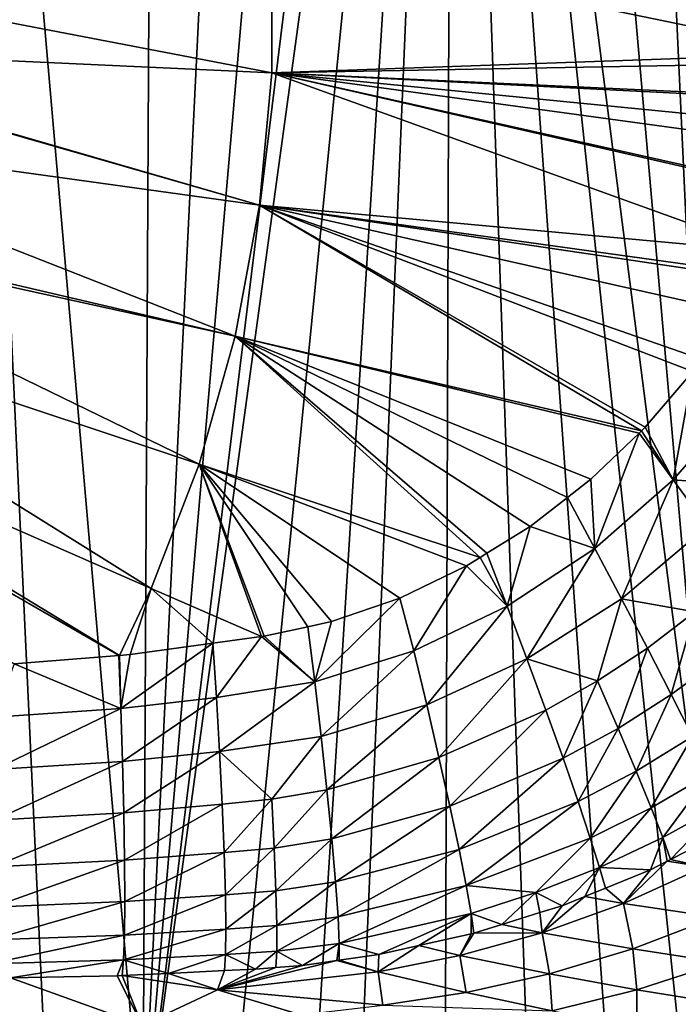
# Model space of a CAD drawing. Extents: x -922 to 922, y -424 to 424.
# Tile 61 of 71: x 335 to 520, y -280 to -4. Entities that reach past the tile are written whole.
import ezdxf

# ---------------------------------------------------------------- set-up
doc = ezdxf.new("R2010")
doc.units = 0
doc.linetypes.add('SOLIDLINE', pattern=[0])
doc.layers.add('BE3C_Starlet_Oval_Sil_2740CFXXK', color=252, linetype='SOLIDLINE')

msp = doc.modelspace()

# ---------------------------------------------------------------- linework, layer by layer
at = {"layer": 'BE3C_Starlet_Oval_Sil_2740CFXXK', "color": 252}
for points in [[(369.986, -322.307), (343.791, -322.722), (313.814, 322.796)], [(313.814, 322.796), (343.791, -322.722), (315.408, -322.801)], [(313.814, 322.796), (373.337, 322.224), (369.986, -322.307)], [(369.986, -322.307), (373.337, 322.224), (401.442, 320.776)], [(369.986, -322.307), (401.442, 320.776), (425.386, 317.649)], [(425.386, 317.649), (448.188, 312.648), (369.986, -322.307)], [(369.986, -322.307), (448.188, 312.648), (456.811, 310.242)], [(369.986, -322.307), (456.811, 310.242), (394.217, -321.329)], [(394.217, -321.329), (456.811, 310.242), (417.294, -318.942)], [(456.811, 310.242), (430.528, -316.697), (417.294, -318.942)], [(456.811, 310.242), (454.721, -310.849), (430.528, -316.697)], [(477.982, -303.329), (454.721, -310.849), (456.811, 310.242)], [(477.982, -303.329), (456.811, 310.242), (500.162, -294.727)], [(500.162, -294.727), (456.811, 310.242), (519.991, -285.274)], [(519.991, -285.274), (456.811, 310.242), (532.273, -278.278)], [(532.273, -278.278), (456.811, 310.242), (481.378, 302.104)], [(532.273, -278.278), (481.378, 302.104), (506.021, 292.165)], [(506.021, 292.165), (525.014, 282.495), (532.273, -278.278)], [(406.12, 18.6608, 171.337), (249.649, 11.4712, 164.797), (406.12, -18.6546, 171.337)], [(406.12, -18.6546, 171.337), (560.435, -13.2792, 179.862), (406.12, 18.6608, 171.337)], [(406.12, 18.6608, 171.337), (560.435, -13.2792, 179.862), (561.058, -0.15893, 179.891)], [(406.12, -18.6546, 171.337), (249.649, 11.4712, 164.797), (249.65, -11.4673, 164.797)], [(249.611, -11.8896, 164.797), (247.546, -34.3092, 164.797), (402.699, -55.8128, 171.337)], [(402.699, -55.8128, 171.337), (249.65, -11.4673, 164.797), (249.611, -11.8896, 164.797)], [(406.12, -18.6546, 171.337), (249.65, -11.4673, 164.797), (402.699, -55.8128, 171.337)], [(406.12, -18.6546, 171.337), (560.314, -15.8219, 179.856), (560.435, -13.2792, 179.862)], [(558.671, -25.6533, 179.781), (560.314, -15.8219, 179.856), (406.12, -18.6546, 171.337)], [(402.699, -55.8128, 171.337), (544.986, -68.7437, 179.165), (406.12, -18.6546, 171.337)], [(552.202, -51.3702, 179.488), (555.721, -39.178, 179.648), (406.12, -18.6546, 171.337)], [(406.12, -18.6546, 171.337), (544.986, -68.7437, 179.165), (551.956, -51.9634, 179.477)], [(406.12, -18.6546, 171.337), (551.956, -51.9634, 179.477), (552.202, -51.3702, 179.488)], [(555.721, -39.178, 179.648), (557.358, -33.5037, 179.722), (406.12, -18.6546, 171.337)], [(406.12, -18.6546, 171.337), (557.358, -33.5037, 179.722), (558.564, -26.2913, 179.776)], [(406.12, -18.6546, 171.337), (558.564, -26.2913, 179.776), (558.671, -25.6533, 179.781)], [(243.358, -56.862, 164.797), (395.885, -92.5009, 171.337), (247.546, -34.3092, 164.797)], [(402.699, -55.8128, 171.337), (247.546, -34.3092, 164.797), (395.885, -92.5009, 171.337)], [(242.783, -58.8952, 164.797), (395.885, -92.5009, 171.337), (243.358, -56.862, 164.797)], [(402.699, -55.8128, 171.337), (395.885, -92.5009, 171.337), (509.746, -119.088, 177.618)], [(402.699, -55.8128, 171.337), (541.557, -75.0282, 179.012), (544.986, -68.7437, 179.165)], [(509.746, -119.088, 177.618), (510.816, -118.062, 177.664), (402.699, -55.8128, 171.337)], [(402.699, -55.8128, 171.337), (510.816, -118.062, 177.664), (524.168, -102.45, 178.245)], [(402.699, -55.8128, 171.337), (524.168, -102.45, 178.245), (526.588, -98.9434, 178.352)], [(526.588, -98.9434, 178.352), (535.746, -85.6778, 178.754), (402.699, -55.8128, 171.337)], [(402.699, -55.8128, 171.337), (535.746, -85.6778, 178.754), (540.879, -76.2709, 178.982)], [(402.699, -55.8128, 171.337), (540.879, -76.2709, 178.982), (541.557, -75.0282, 179.012)], [(237.119, -78.9357, 164.797), (385.737, -128.41, 171.337), (242.783, -58.8952, 164.797)], [(242.783, -58.8952, 164.797), (385.737, -128.41, 171.337), (395.885, -92.5009, 171.337)], [(228.883, -100.344, 164.797), (372.338, -163.237, 171.337), (237.119, -78.9357, 164.797)], [(237.119, -78.9357, 164.797), (372.338, -163.237, 171.337), (385.737, -128.41, 171.337)], [(385.737, -128.41, 171.337), (464.529, -154.584, 175.677), (395.885, -92.5009, 171.337)], [(395.885, -92.5009, 171.337), (464.529, -154.584, 175.677), (466.45, -153.392, 175.759)], [(395.885, -92.5009, 171.337), (466.45, -153.392, 175.759), (478.586, -145.865, 176.278)], [(478.586, -145.865, 176.278), (488.983, -137.792, 176.724), (395.885, -92.5009, 171.337)], [(395.885, -92.5009, 171.337), (488.983, -137.792, 176.724), (495.607, -132.649, 177.008)], [(395.885, -92.5009, 171.337), (495.607, -132.649, 177.008), (509.092, -119.715, 177.589)], [(509.746, -119.088, 177.618), (395.885, -92.5009, 171.337), (509.092, -119.715, 177.589)], [(227.198, -103.753, 164.797), (363.433, -182.072, 171.339), (228.883, -100.344, 164.797)], [(228.883, -100.344, 164.797), (363.433, -182.072, 171.339), (372.338, -163.237, 171.337)], [(333.902, -184.441, 170.151), (363.2, -182.091, 171.33), (227.198, -103.753, 164.797)], [(227.198, -103.753, 164.797), (363.2, -182.091, 171.33), (363.433, -182.072, 171.339)], [(518.668, -132.807, 179.374), (524.168, -102.45, 178.245), (510.816, -118.062, 177.664)], [(538.151, -110.493, 180.168), (524.168, -102.45, 178.245), (518.668, -132.807, 179.374)], [(518.668, -132.807, 179.374), (539.211, -134.424, 183.757), (538.151, -110.493, 180.168)], [(510.816, -118.062, 177.664), (509.746, -119.088, 177.618), (518.668, -132.807, 179.374)], [(496.683, -152.039, 178.468), (509.092, -119.715, 177.589), (495.607, -132.649, 177.008)], [(518.668, -132.807, 179.374), (509.092, -119.715, 177.589), (496.683, -152.039, 178.468)], [(518.668, -132.807, 179.374), (509.746, -119.088, 177.618), (509.092, -119.715, 177.589)], [(372.338, -163.237, 171.337), (403.268, -176.769, 173.029), (385.737, -128.41, 171.337)], [(460.733, -156.939, 175.514), (464.529, -154.584, 175.677), (385.737, -128.41, 171.337)], [(385.737, -128.41, 171.337), (403.268, -176.769, 173.029), (403.997, -176.669, 173.06)], [(385.737, -128.41, 171.337), (403.997, -176.669, 173.06), (416.262, -174.003, 173.596)], [(416.262, -174.003, 173.596), (422.903, -172.56, 173.887), (385.737, -128.41, 171.337)], [(385.737, -128.41, 171.337), (422.903, -172.56, 173.887), (441.984, -165.951, 174.711)], [(385.737, -128.41, 171.337), (441.984, -165.951, 174.711), (460.733, -156.939, 175.514)], [(496.683, -152.039, 178.468), (495.607, -132.649, 177.008), (488.983, -137.792, 176.724)], [(518.668, -132.807, 179.374), (496.683, -152.039, 178.468), (504.188, -166.181, 182.525)], [(504.188, -166.181, 182.525), (528.154, -145.912, 183.382), (518.668, -132.807, 179.374)], [(518.668, -132.807, 179.374), (528.154, -145.912, 183.382), (539.211, -134.424, 183.757)], [(496.683, -152.039, 178.468), (488.983, -137.792, 176.724), (478.586, -145.865, 176.278)], [(478.586, -145.865, 176.278), (466.45, -153.392, 175.759), (472.143, -168.239, 177.449)], [(478.586, -145.865, 176.278), (472.143, -168.239, 177.449), (496.683, -152.039, 178.468)], [(504.188, -166.181, 182.525), (524.714, -169.843, 189.332), (528.154, -145.912, 183.382)], [(472.143, -168.239, 177.449), (464.529, -154.584, 175.677), (460.733, -156.939, 175.514)], [(466.45, -153.392, 175.759), (464.529, -154.584, 175.677), (472.143, -168.239, 177.449)], [(496.683, -152.039, 178.468), (472.143, -168.239, 177.449), (477.67, -183.017, 181.531)], [(496.683, -152.039, 178.468), (477.67, -183.017, 181.531), (504.188, -166.181, 182.525)], [(445.954, -180.809, 176.356), (460.733, -156.939, 175.514), (441.984, -165.951, 174.711)], [(472.143, -168.239, 177.449), (460.733, -156.939, 175.514), (445.954, -180.809, 176.356)], [(363.433, -182.072, 171.339), (366.364, -181.837, 171.457), (372.338, -163.237, 171.337)], [(372.338, -163.237, 171.337), (366.364, -181.837, 171.457), (389.588, -178.648, 172.446)], [(372.338, -163.237, 171.337), (389.588, -178.648, 172.446), (403.268, -176.769, 173.029)], [(445.954, -180.809, 176.356), (441.984, -165.951, 174.711), (418.185, -189.448, 175.192)], [(418.185, -189.448, 175.192), (441.984, -165.951, 174.711), (422.903, -172.56, 173.887)], [(449.58, -195.938, 180.457), (472.143, -168.239, 177.449), (445.954, -180.809, 176.356)], [(477.67, -183.017, 181.531), (472.143, -168.239, 177.449), (449.58, -195.938, 180.457)], [(504.188, -166.181, 182.525), (477.67, -183.017, 181.531), (497.437, -189.212, 188.536)], [(504.188, -166.181, 182.525), (497.437, -189.212, 188.536), (511.418, -179.993, 188.957)], [(511.418, -179.993, 188.957), (524.714, -169.843, 189.332), (504.188, -166.181, 182.525)], [(511.418, -179.993, 188.957), (518.126, -193.014, 197.673), (524.714, -169.843, 189.332)], [(524.714, -169.843, 189.332), (518.126, -193.014, 197.673), (532.377, -182.493, 197.932)], [(418.185, -189.448, 175.192), (422.903, -172.56, 173.887), (416.262, -174.003, 173.596)], [(418.185, -189.448, 175.192), (403.997, -176.669, 173.06), (403.268, -176.769, 173.029)], [(416.262, -174.003, 173.596), (403.997, -176.669, 173.06), (418.185, -189.448, 175.192)], [(390.593, -193.835, 173.982), (389.588, -178.648, 172.446), (363.785, -196.907, 172.835)], [(363.785, -196.907, 172.835), (389.588, -178.648, 172.446), (366.364, -181.837, 171.457)], [(390.593, -193.835, 173.982), (403.268, -176.769, 173.029), (389.588, -178.648, 172.446)], [(418.185, -189.448, 175.192), (403.268, -176.769, 173.029), (390.593, -193.835, 173.982)], [(363.785, -196.907, 172.835), (363.2, -182.091, 171.33), (333.902, -184.441, 170.151)], [(363.433, -182.072, 171.339), (363.2, -182.091, 171.33), (363.785, -196.907, 172.835)], [(363.785, -196.907, 172.835), (366.364, -181.837, 171.457), (363.433, -182.072, 171.339)], [(419.97, -204.81, 179.334), (445.954, -180.809, 176.356), (418.185, -189.448, 175.192)], [(449.58, -195.938, 180.457), (445.954, -180.809, 176.356), (419.97, -204.81, 179.334)], [(497.437, -189.212, 188.536), (503.198, -202.511, 197.356), (511.418, -179.993, 188.957)], [(511.418, -179.993, 188.957), (503.198, -202.511, 197.356), (518.126, -193.014, 197.673)], [(363.785, -196.907, 172.835), (333.902, -184.441, 170.151), (328.316, -199.358, 171.41)], [(449.58, -195.938, 180.457), (452.998, -210.649, 187.105), (477.67, -183.017, 181.531)], [(477.67, -183.017, 181.531), (452.998, -210.649, 187.105), (482.953, -197.417, 188.078)], [(477.67, -183.017, 181.531), (482.953, -197.417, 188.078), (497.437, -189.212, 188.536)], [(518.126, -193.014, 197.673), (524.086, -204.817, 208.43), (532.377, -182.493, 197.932)], [(391.48, -209.026, 178.07), (418.185, -189.448, 175.192), (390.593, -193.835, 173.982)], [(419.97, -204.81, 179.334), (418.185, -189.448, 175.192), (391.48, -209.026, 178.07)], [(482.953, -197.417, 188.078), (487.787, -210.908, 196.99), (497.437, -189.212, 188.536)], [(497.437, -189.212, 188.536), (487.787, -210.908, 196.99), (503.198, -202.511, 197.356)], [(503.198, -202.511, 197.356), (508.266, -214.495, 208.242), (518.126, -193.014, 197.673)], [(518.126, -193.014, 197.673), (508.266, -214.495, 208.242), (524.086, -204.817, 208.43)], [(364.27, -211.79, 176.835), (390.593, -193.835, 173.982), (363.785, -196.907, 172.835)], [(391.48, -209.026, 178.07), (390.593, -193.835, 173.982), (364.27, -211.79, 176.835)], [(419.97, -204.81, 179.334), (421.584, -219.713, 186.123), (449.58, -195.938, 180.457)], [(449.58, -195.938, 180.457), (421.584, -219.713, 186.123), (452.998, -210.649, 187.105)], [(328.339, -214.028, 175.372), (363.785, -196.907, 172.835), (328.316, -199.358, 171.41)], [(364.27, -211.79, 176.835), (363.785, -196.907, 172.835), (328.339, -214.028, 175.372)], [(452.998, -210.649, 187.105), (456.059, -224.341, 196.192), (482.953, -197.417, 188.078)], [(482.953, -197.417, 188.078), (456.059, -224.341, 196.192), (487.787, -210.908, 196.99)], [(487.787, -210.908, 196.99), (491.991, -222.994, 207.991), (503.198, -202.511, 197.356)], [(503.198, -202.511, 197.356), (491.991, -222.994, 207.991), (508.266, -214.495, 208.242)], [(391.48, -209.026, 178.07), (406.091, -222.324, 185.555), (419.97, -204.81, 179.334)], [(419.97, -204.81, 179.334), (406.091, -222.324, 185.555), (421.584, -219.713, 186.123)], [(508.266, -214.495, 208.242), (512.483, -224.79, 220.799), (524.086, -204.817, 208.43)], [(524.086, -204.817, 208.43), (512.483, -224.79, 220.799), (529.12, -215.049, 220.855)], [(364.27, -211.79, 176.835), (364.629, -226.213, 183.422), (391.48, -209.026, 178.07)], [(391.48, -209.026, 178.07), (364.629, -226.213, 183.422), (392.223, -223.753, 184.796)], [(391.48, -209.026, 178.07), (392.223, -223.753, 184.796), (406.091, -222.324, 185.555)], [(328.339, -214.028, 175.372), (328.259, -228.237, 181.907), (364.27, -211.79, 176.835)], [(364.27, -211.79, 176.835), (328.259, -228.237, 181.907), (364.629, -226.213, 183.422)], [(421.584, -219.713, 186.123), (422.946, -233.492, 195.437), (452.998, -210.649, 187.105)], [(452.998, -210.649, 187.105), (422.946, -233.492, 195.437), (456.059, -224.341, 196.192)], [(456.059, -224.341, 196.192), (458.633, -236.462, 207.41), (487.787, -210.908, 196.99)], [(487.787, -210.908, 196.99), (458.633, -236.462, 207.41), (491.991, -222.994, 207.991)], [(491.991, -222.994, 207.991), (495.429, -233.28, 220.661), (508.266, -214.495, 208.242)], [(508.266, -214.495, 208.242), (495.429, -233.28, 220.661), (512.483, -224.79, 220.799)], [(515.753, -233.146, 234.54), (529.12, -215.049, 220.855), (512.483, -224.79, 220.799)], [(533.117, -223.468, 234.49), (529.12, -215.049, 220.855), (515.753, -233.146, 234.54)], [(406.091, -222.324, 185.555), (406.809, -236.075, 194.93), (421.584, -219.713, 186.123)], [(421.584, -219.713, 186.123), (406.809, -236.075, 194.93), (422.946, -233.492, 195.437)], [(392.223, -223.753, 184.796), (392.781, -237.339, 194.039), (406.091, -222.324, 185.555)], [(406.091, -222.324, 185.555), (392.781, -237.339, 194.039), (406.809, -236.075, 194.93)], [(458.633, -236.462, 207.41), (460.633, -246.58, 220.291), (491.991, -222.994, 207.991)], [(491.991, -222.994, 207.991), (460.633, -246.58, 220.291), (495.429, -233.28, 220.661)], [(533.117, -223.468, 234.49), (515.753, -233.146, 234.54), (517.952, -239.263, 248.925)], [(517.952, -239.263, 248.925), (535.832, -230.075, 248.842), (533.117, -223.468, 234.49)], [(328.259, -228.237, 181.907), (328.071, -241.317, 190.898), (364.629, -226.213, 183.422)], [(364.629, -226.213, 183.422), (328.071, -241.317, 190.898), (364.841, -239.513, 192.48)], [(364.629, -226.213, 183.422), (364.841, -239.513, 192.48), (392.223, -223.753, 184.796)], [(392.223, -223.753, 184.796), (364.841, -239.513, 192.48), (392.781, -237.339, 194.039)], [(422.946, -233.492, 195.437), (423.992, -245.541, 206.935), (456.059, -224.341, 196.192)], [(456.059, -224.341, 196.192), (423.992, -245.541, 206.935), (458.633, -236.462, 207.41)], [(498.021, -241.51, 234.486), (512.483, -224.79, 220.799), (495.429, -233.28, 220.661)], [(515.753, -233.146, 234.54), (512.483, -224.79, 220.799), (498.021, -241.51, 234.486)], [(535.832, -230.075, 248.842), (517.952, -239.263, 248.925), (527.366, -241.345, 264.313)], [(406.809, -236.075, 194.93), (407.287, -248.047, 206.504), (422.946, -233.492, 195.437)], [(422.946, -233.492, 195.437), (407.287, -248.047, 206.504), (423.992, -245.541, 206.935)], [(480.125, -248.569, 234.372), (495.429, -233.28, 220.661), (460.633, -246.58, 220.291)], [(498.021, -241.51, 234.486), (495.429, -233.28, 220.661), (480.125, -248.569, 234.372)], [(498.021, -241.51, 234.486), (512.347, -242.144, 248.95), (515.753, -233.146, 234.54)], [(515.753, -233.146, 234.54), (512.347, -242.144, 248.95), (516.928, -239.789, 248.929)], [(515.753, -233.146, 234.54), (516.928, -239.789, 248.929), (517.952, -239.263, 248.925)], [(364.841, -239.513, 192.48), (364.89, -251.082, 203.665), (392.781, -237.339, 194.039)], [(392.781, -237.339, 194.039), (364.89, -251.082, 203.665), (393.124, -249.169, 205.452)], [(392.781, -237.339, 194.039), (393.124, -249.169, 205.452), (406.809, -236.075, 194.93)], [(406.809, -236.075, 194.93), (393.124, -249.169, 205.452), (407.287, -248.047, 206.504)], [(423.992, -245.541, 206.935), (424.684, -255.396, 220.096), (458.633, -236.462, 207.41)], [(458.633, -236.462, 207.41), (424.684, -255.396, 220.096), (460.633, -246.58, 220.291)], [(328.071, -241.317, 190.898), (327.781, -252.659, 201.997), (364.841, -239.513, 192.48)], [(364.841, -239.513, 192.48), (327.781, -252.659, 201.997), (364.89, -251.082, 203.665)], [(527.366, -241.345, 264.313), (516.928, -239.789, 248.929), (504.777, -251.59, 265.173)], [(504.777, -251.59, 265.173), (516.928, -239.789, 248.929), (512.347, -242.144, 248.95)], [(527.366, -241.345, 264.313), (517.952, -239.263, 248.925), (516.928, -239.789, 248.929)], [(487.492, -252.252, 248.862), (498.021, -241.51, 234.486), (480.125, -248.569, 234.372)], [(493.898, -249.647, 248.884), (498.021, -241.51, 234.486), (487.492, -252.252, 248.862)], [(493.898, -249.647, 248.884), (499.643, -247.31, 248.905), (498.021, -241.51, 234.486)], [(498.021, -241.51, 234.486), (499.643, -247.31, 248.905), (512.347, -242.144, 248.95)], [(504.777, -251.59, 265.173), (512.347, -242.144, 248.95), (499.643, -247.31, 248.905)], [(504.777, -251.59, 265.173), (530.542, -255.41, 305.462), (527.366, -241.345, 264.313)], [(407.287, -248.047, 206.504), (407.51, -257.766, 219.736), (423.992, -245.541, 206.935)], [(423.992, -245.541, 206.935), (407.51, -257.766, 219.736), (424.684, -255.396, 220.096)], [(393.124, -249.169, 205.452), (393.242, -258.777, 218.503), (407.287, -248.047, 206.504)], [(407.287, -248.047, 206.504), (393.242, -258.777, 218.503), (407.51, -257.766, 219.736)], [(424.684, -255.396, 220.096), (425.015, -262.793, 234.29), (460.633, -246.58, 220.291)], [(460.633, -246.58, 220.291), (425.015, -262.793, 234.29), (462.014, -254.433, 234.265)], [(460.633, -246.58, 220.291), (462.014, -254.433, 234.265), (480.125, -248.569, 234.372)], [(499.643, -247.31, 248.905), (493.898, -249.647, 248.884), (504.777, -251.59, 265.173)], [(327.781, -252.659, 201.997), (327.405, -261.808, 214.677), (364.89, -251.082, 203.665)], [(364.89, -251.082, 203.665), (327.405, -261.808, 214.677), (364.78, -260.463, 216.453)], [(364.89, -251.082, 203.665), (364.78, -260.463, 216.453), (393.124, -249.169, 205.452)], [(393.124, -249.169, 205.452), (364.78, -260.463, 216.453), (393.242, -258.777, 218.503)], [(480.125, -248.569, 234.372), (462.014, -254.433, 234.265), (470.595, -257.488, 248.781)], [(480.125, -248.569, 234.372), (470.595, -257.488, 248.781), (481.289, -254.174, 248.832)], [(487.492, -252.252, 248.862), (480.125, -248.569, 234.372), (481.289, -254.174, 248.832)], [(504.777, -251.59, 265.173), (493.898, -249.647, 248.884), (481.886, -259.863, 266.031)], [(481.886, -259.863, 266.031), (493.898, -249.647, 248.884), (487.492, -252.252, 248.862)], [(481.886, -259.863, 266.031), (487.492, -252.252, 248.862), (481.289, -254.174, 248.832)], [(481.886, -259.863, 266.031), (507.363, -264.344, 306.436), (504.777, -251.59, 265.173)], [(504.777, -251.59, 265.173), (507.363, -264.344, 306.436), (530.542, -255.41, 305.462)], [(407.51, -257.766, 219.736), (407.483, -264.973, 233.98), (424.684, -255.396, 220.096)], [(424.684, -255.396, 220.096), (407.483, -264.973, 233.98), (425.015, -262.793, 234.29)], [(436.108, -265.888, 248.771), (462.014, -254.433, 234.265), (425.015, -262.793, 234.29)], [(447.316, -263.405, 248.757), (462.014, -254.433, 234.265), (436.108, -265.888, 248.771)], [(447.316, -263.405, 248.757), (461.999, -260.151, 248.739), (462.014, -254.433, 234.265)], [(462.014, -254.433, 234.265), (461.999, -260.151, 248.739), (462.773, -259.912, 248.743)], [(462.014, -254.433, 234.265), (462.773, -259.912, 248.743), (470.595, -257.488, 248.781)], [(470.595, -257.488, 248.781), (481.886, -259.863, 266.031), (481.289, -254.174, 248.832)], [(507.363, -264.344, 306.436), (532.078, -268.172, 347.388), (530.542, -255.41, 305.462)], [(364.78, -260.463, 216.453), (364.523, -267.405, 230.218), (393.242, -258.777, 218.503)], [(393.242, -258.777, 218.503), (364.523, -267.405, 230.218), (393.145, -265.906, 232.555)], [(393.242, -258.777, 218.503), (393.145, -265.906, 232.555), (407.51, -257.766, 219.736)], [(407.51, -257.766, 219.736), (393.145, -265.906, 232.555), (407.483, -264.973, 233.98)], [(462.773, -259.912, 248.743), (481.886, -259.863, 266.031), (470.595, -257.488, 248.781)], [(327.405, -261.808, 214.677), (326.964, -268.517, 228.304), (364.78, -260.463, 216.453)], [(364.78, -260.463, 216.453), (326.964, -268.517, 228.304), (364.523, -267.405, 230.218)], [(461.999, -260.151, 248.739), (447.316, -263.405, 248.757), (458.886, -266.225, 266.873)], [(462.773, -259.912, 248.743), (458.886, -266.225, 266.873), (481.886, -259.863, 266.031)], [(458.886, -266.225, 266.873), (483.985, -271.386, 307.392), (481.886, -259.863, 266.031)], [(461.999, -260.151, 248.739), (458.886, -266.225, 266.873), (462.773, -259.912, 248.743)], [(481.886, -259.863, 266.031), (483.985, -271.386, 307.392), (507.363, -264.344, 306.436)], [(393.145, -265.906, 232.555), (401.547, -269.994, 247.903), (407.483, -264.973, 233.98)], [(407.483, -264.973, 233.98), (401.547, -269.994, 247.903), (407.241, -269.576, 248.45)], [(407.483, -264.973, 233.98), (407.241, -269.576, 248.45), (414.738, -269.025, 249.171)], [(414.738, -269.025, 249.171), (425.015, -262.793, 234.29), (407.483, -264.973, 233.98)], [(424.345, -267.615, 248.991), (425.015, -262.793, 234.29), (414.738, -269.025, 249.171)], [(424.986, -267.521, 248.979), (425.015, -262.793, 234.29), (424.345, -267.615, 248.991)], [(436.108, -265.888, 248.771), (425.015, -262.793, 234.29), (424.986, -267.521, 248.979)], [(447.316, -263.405, 248.757), (436.108, -265.888, 248.771), (435.939, -270.758, 267.691)], [(458.886, -266.225, 266.873), (447.316, -263.405, 248.757), (435.939, -270.758, 267.691)], [(483.985, -271.386, 307.392), (508.479, -275.856, 348.374), (507.363, -264.344, 306.436)], [(507.363, -264.344, 306.436), (508.479, -275.856, 348.374), (532.078, -268.172, 347.388)], [(326.964, -268.517, 228.304), (332.894, -272.437, 242.312), (364.523, -267.405, 230.218)], [(364.523, -267.405, 230.218), (332.894, -272.437, 242.312), (362.738, -271.926, 244.22)], [(364.523, -267.405, 230.218), (362.738, -271.926, 244.22), (364.141, -271.856, 244.353)], [(364.523, -267.405, 230.218), (364.141, -271.856, 244.353), (377.134, -271.209, 245.586)], [(364.523, -267.405, 230.218), (377.134, -271.209, 245.586), (393.145, -265.906, 232.555)], [(377.134, -271.209, 245.586), (392.841, -270.427, 247.077), (393.145, -265.906, 232.555)], [(424.345, -267.615, 248.991), (414.738, -269.025, 249.171), (390.847, -275.823, 269.283)], [(390.847, -275.823, 269.283), (435.939, -270.758, 267.691), (424.345, -267.615, 248.991)], [(393.145, -265.906, 232.555), (392.841, -270.427, 247.077), (401.547, -269.994, 247.903)], [(424.345, -267.615, 248.991), (435.939, -270.758, 267.691), (424.986, -267.521, 248.979)], [(435.939, -270.758, 267.691), (436.108, -265.888, 248.771), (424.986, -267.521, 248.979)], [(458.886, -266.225, 266.873), (435.939, -270.758, 267.691), (460.57, -276.602, 308.318)], [(460.57, -276.602, 308.318), (483.985, -271.386, 307.392), (458.886, -266.225, 266.873)], [(390.847, -275.823, 269.283), (392.841, -270.427, 247.077), (377.134, -271.209, 245.586)], [(390.847, -275.823, 269.283), (414.738, -269.025, 249.171), (407.241, -269.576, 248.45)], [(390.847, -275.823, 269.283), (407.241, -269.576, 248.45), (401.547, -269.994, 247.903)], [(401.547, -269.994, 247.903), (392.841, -270.427, 247.077), (390.847, -275.823, 269.283)], [(508.479, -275.856, 348.374), (532.347, -279.634, 389.784), (532.078, -268.172, 347.388)], [(290.349, -287.864, 313.547), (369.731, -285.76, 311.565), (332.894, -272.437, 242.312)], [(369.731, -285.76, 311.565), (362.738, -271.926, 244.22), (332.894, -272.437, 242.312)], [(369.731, -285.76, 311.565), (364.141, -271.856, 244.353), (362.738, -271.926, 244.22)], [(390.847, -275.823, 269.283), (377.134, -271.209, 245.586), (364.141, -271.856, 244.353)], [(390.847, -275.823, 269.283), (364.141, -271.856, 244.353), (369.731, -285.76, 311.565)], [(390.847, -275.823, 269.283), (437.241, -280.158, 309.223), (435.939, -270.758, 267.691)], [(460.57, -276.602, 308.318), (435.939, -270.758, 267.691), (437.241, -280.158, 309.223)], [(460.57, -276.602, 308.318), (484.747, -281.72, 349.327), (483.985, -271.386, 307.392)], [(483.985, -271.386, 307.392), (484.747, -281.72, 349.327), (508.479, -275.856, 348.374)], [(369.731, -285.76, 311.565), (414.261, -282.823, 310.091), (390.847, -275.823, 269.283)], [(414.261, -282.823, 310.091), (437.241, -280.158, 309.223), (390.847, -275.823, 269.283)], [(484.747, -281.72, 349.327), (508.453, -286.11, 390.689), (508.479, -275.856, 348.374)], [(508.479, -275.856, 348.374), (508.453, -286.11, 390.689), (532.347, -279.634, 389.784)], [(460.57, -276.602, 308.318), (437.241, -280.158, 309.223), (484.747, -281.72, 349.327)], [(520.204, -285.669, 0.05096), (519.991, -285.274), (532.273, -278.278)], [(508.453, -286.11, 390.689), (531.671, -289.772, 432.373), (532.347, -279.634, 389.784)]]:
    msp.add_3dface(points, dxfattribs=at)

doc.saveas('drawing.dxf')
